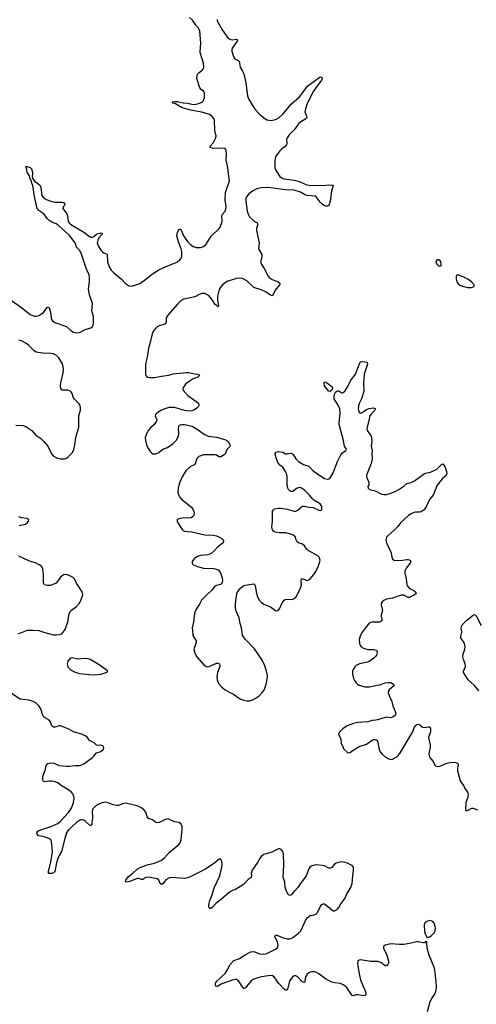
# Model space of a CAD drawing. Header units: inches. Extents: x 1552086 to 1694788, y 812325 to 917226.
# Tile 44 of 109: x 1595063 to 1601394, y 888429 to 902087. Entities that reach past the tile are written whole.
import ezdxf

# ---------------------------------------------------------------- set-up
doc = ezdxf.new("R2010")
doc.units = ezdxf.units.IN
doc.header["$MEASUREMENT"] = 0
for name, color, linetype in [('B5898', 7, 'Continuous'), ('B5899', 7, 'Continuous'), ('B5990', 7, 'Continuous'), ('B6808', 7, 'Continuous'), ('B6809', 7, 'Continuous')]:
    doc.layers.add(name, color=color, linetype=linetype)

msp = doc.modelspace()

# ---------------------------------------------------------------- linework, layer by layer
at = {"layer": 'B5898', "color": 6, "elevation": 900}
for points in [[(1598000, 890000), (1597970, 889983), (1597857, 889883), (1597789, 889831), (1597730, 889771), (1597710, 889758), (1597700, 889760), (1597688, 889768), (1597685, 889790), (1597688, 889830), (1597697, 889870), (1597730, 889950), (1597747, 890000)], [(1600000, 889022), (1599930, 889023), (1599790, 889045), (1599770, 889043), (1599751, 889030), (1599746, 888990), (1599773, 888827), (1599790, 888767), (1599829, 888669), (1599850, 888630), (1599861, 888590), (1599861, 888570), (1599847, 888550), (1599830, 888547), (1599750, 888561), (1599730, 888560), (1599690, 888547), (1599673, 888553), (1599609, 888650), (1599590, 888671), (1599550, 888701), (1599510, 888719), (1599430, 888728), (1599390, 888737), (1599304, 888784), (1599210, 888854), (1599170, 888874), (1599150, 888879), (1599110, 888879), (1599090, 888874), (1599070, 888865), (1599050, 888849), (1599025, 888810), (1599017, 888750), (1599010, 888734), (1598990, 888738), (1598970, 888751), (1598910, 888813), (1598890, 888824), (1598870, 888825), (1598850, 888815), (1598830, 888794), (1598810, 888761), (1598799, 888730), (1598783, 888657), (1598770, 888626), (1598750, 888626), (1598730, 888638), (1598656, 888716), (1598592, 888810), (1598570, 888824), (1598550, 888827), (1598510, 888825), (1598416, 888810), (1598350, 888794), (1598310, 888778), (1598270, 888749), (1598190, 888652), (1598173, 888647), (1598150, 888670), (1598096, 888756), (1598070, 888772), (1598050, 888773), (1598010, 888766), (1597865, 888715), (1597810, 888681), (1597790, 888677), (1597783, 888683), (1597779, 888690), (1597778, 888710), (1597784, 888730), (1597797, 888750), (1597910, 888856), (1597939, 888901), (1597979, 888981), (1598030, 889035), (1598110, 889065), (1598190, 889116), (1598270, 889156), (1598310, 889160), (1598390, 889131), (1598450, 889125), (1598490, 889134), (1598610, 889193), (1598631, 889210), (1598642, 889230), (1598645, 889250), (1598637, 889290), (1598602, 889370), (1598610, 889388), (1598630, 889387), (1598730, 889349), (1598770, 889339), (1598810, 889339), (1598850, 889357), (1598922, 889410), (1598959, 889450), (1598991, 889510), (1599026, 889594), (1599049, 889631), (1599090, 889659), (1599148, 889672), (1599181, 889690), (1599194, 889706), (1599233, 889787), (1599250, 889812), (1599270, 889824), (1599290, 889822), (1599410, 889727), (1599430, 889728), (1599470, 889749), (1599487, 889770), (1599516, 889824), (1599568, 889890), (1599602, 889970), (1599623, 890000)], [(1598871, 890000), (1598870, 889999), (1598832, 889948), (1598810, 889938), (1598788, 889950), (1598770, 889978), (1598762, 890000)]]:
    msp.add_lwpolyline(points, dxfattribs=at)
at = {"layer": 'B5899', "color": 6, "elevation": 900}
for points in [[(1594950, 898190), (1595090, 898094), (1595210, 897998), (1595270, 897975), (1595290, 897974), (1595330, 897984), (1595390, 898023), (1595450, 898100), (1595470, 898097), (1595489, 898030), (1595498, 897950), (1595505, 897930), (1595519, 897910), (1595550, 897889), (1595710, 897833), (1595770, 897778), (1595810, 897754), (1595850, 897745), (1595890, 897748), (1595970, 897788), (1596050, 897814), (1596070, 897830), (1596080, 897850), (1596085, 897875), (1596088, 897930), (1596084, 897970), (1596065, 898050), (1596071, 898150), (1596033, 898270), (1596018, 898350), (1596020, 898390), (1596033, 898450), (1596032, 898510), (1596024, 898550), (1595988, 898628), (1595916, 898850), (1595892, 898892), (1595850, 898930), (1595840, 898970), (1595820, 899010), (1595752, 899092), (1595598, 899238), (1595570, 899254), (1595510, 899277), (1595468, 899308), (1595446, 899330), (1595396, 899396), (1595330, 899442), (1595307, 899467), (1595270, 899635), (1595245, 899785), (1595230, 899821), (1595221, 899861), (1595210, 899878), (1595200, 899920), (1595166, 899974), (1595164, 900000)], [(1595233, 900000), (1595240, 899970), (1595241, 899950), (1595235, 899910), (1595239, 899890), (1595267, 899847), (1595316, 899816), (1595346, 899786), (1595361, 899741), (1595365, 899670), (1595371, 899650), (1595390, 899624), (1595430, 899593), (1595496, 899570), (1595550, 899557), (1595650, 899556), (1595672, 899550), (1595690, 899530), (1595683, 899510), (1595666, 899490), (1595662, 899470), (1595715, 899395), (1595725, 899365), (1595737, 899290), (1595747, 899270), (1595768, 899250), (1595950, 899140), (1596030, 899080), (1596050, 899070), (1596070, 899070), (1596090, 899080), (1596129, 899111), (1596150, 899121), (1596190, 899131), (1596208, 899128), (1596208, 899110), (1596161, 899059), (1596146, 899030), (1596139, 898990), (1596149, 898950), (1596189, 898890), (1596210, 898867), (1596230, 898853), (1596270, 898837), (1596276, 898830), (1596279, 898730), (1596310, 898650), (1596330, 898615), (1596370, 898576), (1596475, 898490), (1596530, 898426), (1596570, 898398), (1596590, 898392), (1596630, 898394), (1596730, 898430), (1596790, 898468), (1596890, 898552), (1596990, 898616), (1597101, 898670), (1597210, 898710), (1597250, 898730), (1597284, 898756), (1597301, 898779), (1597310, 898804), (1597311, 898870), (1597302, 898910), (1597266, 899006), (1597240, 899090), (1597250, 899135), (1597270, 899181), (1597290, 899181), (1597301, 899170), (1597335, 899090), (1597388, 899010), (1597430, 898969), (1597470, 898940), (1597510, 898925), (1597570, 898925), (1597610, 898942), (1597647, 898973), (1597716, 899084), (1597829, 899190), (1597842, 899210), (1597868, 899290), (1597866, 899370), (1597875, 899390), (1597910, 899430), (1597921, 899459), (1597924, 899496), (1597910, 899590), (1597916, 899690), (1597970, 899850), (1597956, 899950), (1597953, 900000)], [(1598613, 900000), (1598617, 899990), (1598670, 899913), (1598694, 899894), (1598730, 899879), (1598870, 899859), (1598942, 899842), (1599030, 899803), (1599090, 899789), (1599213, 899793), (1599271, 899789), (1599350, 899797), (1599411, 899790), (1599382, 899690), (1599372, 899588), (1599349, 899511), (1599330, 899499), (1599310, 899500), (1599290, 899506), (1599257, 899530), (1599230, 899555), (1599172, 899632), (1599161, 899641), (1599044, 899650), (1599010, 899664), (1598957, 899697), (1598870, 899723), (1598750, 899728), (1598510, 899758), (1598410, 899756), (1598350, 899740), (1598290, 899710), (1598239, 899670), (1598206, 899630), (1598199, 899610), (1598198, 899570), (1598219, 899430), (1598229, 899390), (1598250, 899354), (1598270, 899333), (1598312, 899292), (1598354, 899270), (1598366, 899250), (1598347, 899190), (1598345, 899165), (1598383, 898990), (1598376, 898910), (1598420, 898830), (1598420, 898790), (1598404, 898730), (1598414, 898690), (1598454, 898634), (1598506, 898530), (1598524, 898510), (1598562, 898482), (1598648, 898450), (1598675, 898430), (1598667, 898410), (1598606, 898334), (1598570, 898256), (1598550, 898262), (1598471, 898311), (1598410, 898340), (1598310, 898373), (1598210, 898464), (1598170, 898488), (1598150, 898497), (1598110, 898504), (1598070, 898497), (1597950, 898458), (1597910, 898439), (1597875, 898410), (1597843, 898370), (1597830, 898343), (1597804, 898250), (1597804, 898190), (1597818, 898122), (1597814, 898106), (1597790, 898122), (1597770, 898143), (1597735, 898195), (1597690, 898251), (1597669, 898270), (1597630, 898288), (1597588, 898288), (1597550, 898275), (1597490, 898245), (1597339, 898210), (1597303, 898190), (1597250, 898142), (1597118, 897990), (1597096, 897950), (1597092, 897890), (1597082, 897870), (1597062, 897858), (1596999, 897841), (1596970, 897826), (1596950, 897810), (1596916, 897770), (1596899, 897730), (1596868, 897590), (1596851, 897530), (1596832, 897408), (1596811, 897330), (1596805, 897290), (1596806, 897170), (1596812, 897150), (1596830, 897130), (1596870, 897122), (1596930, 897124), (1597030, 897144), (1597130, 897155), (1597190, 897174), (1597375, 897195), (1597410, 897193), (1597490, 897173), (1597528, 897168), (1597550, 897159), (1597557, 897150), (1597533, 897130), (1597470, 897106), (1597413, 897070), (1597364, 897030), (1597334, 896990), (1597327, 896970), (1597329, 896950), (1597342, 896930), (1597395, 896875), (1597542, 896770), (1597548, 896750), (1597540, 896720), (1597521, 896699), (1597486, 896674), (1597450, 896660), (1597410, 896655), (1597350, 896664), (1597210, 896708), (1597130, 896708), (1597090, 896696), (1597030, 896670), (1596963, 896630), (1596945, 896610), (1596942, 896590), (1596962, 896550), (1596963, 896530), (1596955, 896510), (1596919, 896461), (1596881, 896430), (1596848, 896392), (1596824, 896350), (1596803, 896290), (1596805, 896250), (1596821, 896190), (1596839, 896150), (1596870, 896099), (1596890, 896077), (1596910, 896066), (1596930, 896063), (1596950, 896066), (1596990, 896084), (1597049, 896130), (1597110, 896152), (1597190, 896207), (1597232, 896250), (1597263, 896310), (1597270, 896350), (1597267, 896413), (1597271, 896449), (1597290, 896466), (1597310, 896471), (1597350, 896470), (1597455, 896450), (1597539, 896399), (1597610, 896344), (1597676, 896310), (1597790, 896294), (1597906, 896266), (1597935, 896250), (1597957, 896230), (1597978, 896190), (1597981, 896170), (1597933, 896127), (1597918, 896070), (1597896, 896050), (1597850, 896025), (1597830, 896023), (1597790, 896046), (1597771, 896051), (1597733, 896053), (1597610, 896052), (1597549, 896030), (1597527, 896010), (1597516, 895990), (1597502, 895938), (1597490, 895919), (1597473, 895907), (1597430, 895890), (1597365, 895830), (1597315, 895745), (1597276, 895650), (1597259, 895590), (1597257, 895530), (1597268, 895490), (1597279, 895470), (1597311, 895430), (1597446, 895326), (1597470, 895290), (1597480, 895250), (1597476, 895210), (1597461, 895190), (1597442, 895178), (1597410, 895172), (1597350, 895175), (1597290, 895170), (1597260, 895160), (1597245, 895150), (1597244, 895130), (1597254, 895110), (1597315, 895015), (1597330, 895002), (1597350, 894993), (1597450, 894984), (1597630, 894942), (1597750, 894935), (1597790, 894926), (1597834, 894910), (1597867, 894890), (1597886, 894870), (1597891, 894850), (1597884, 894830), (1597810, 894773), (1597761, 894719), (1597718, 894682), (1597670, 894664), (1597570, 894653), (1597530, 894640), (1597480, 894610), (1597454, 894570), (1597452, 894550), (1597464, 894530), (1597530, 894501), (1597610, 894481), (1597754, 894474), (1597787, 894467), (1597814, 894454), (1597834, 894434), (1597849, 894409), (1597870, 894351), (1597876, 894310), (1597870, 894279), (1597858, 894262), (1597846, 894254), (1597790, 894240), (1597770, 894228), (1597730, 894179), (1597656, 894110), (1597586, 894034), (1597558, 893982), (1597509, 893911), (1597490, 893870), (1597481, 893819), (1597473, 893730), (1597456, 893650), (1597457, 893617), (1597464, 893544), (1597508, 893470), (1597508, 893450), (1597480, 893370), (1597478, 893350), (1597490, 893298), (1597519, 893250), (1597610, 893145), (1597650, 893115), (1597670, 893112), (1597690, 893116), (1597790, 893162), (1597810, 893163), (1597833, 893153), (1597839, 893130), (1597836, 893116), (1597804, 893030), (1597794, 892974), (1597799, 892930), (1597821, 892881), (1597865, 892830), (1597910, 892791), (1597975, 892755), (1598030, 892730), (1598070, 892697), (1598130, 892663), (1598170, 892648), (1598210, 892639), (1598250, 892641), (1598290, 892651), (1598330, 892671), (1598382, 892710), (1598427, 892753), (1598451, 892789), (1598482, 892870), (1598496, 892936), (1598499, 892990), (1598482, 893070), (1598463, 893123), (1598420, 893210), (1598320, 893360), (1598190, 893493), (1598165, 893525), (1598153, 893550), (1598138, 893650), (1598120, 893710), (1598104, 893790), (1598064, 893884), (1598054, 893930), (1598053, 893987), (1598068, 894092), (1598080, 894140), (1598121, 894199), (1598150, 894226), (1598170, 894237), (1598190, 894244), (1598310, 894261), (1598322, 894250), (1598330, 894234), (1598347, 894130), (1598361, 894081), (1598390, 894030), (1598410, 894009), (1598450, 893979), (1598541, 893941), (1598610, 893894), (1598630, 893889), (1598646, 893894), (1598670, 893922), (1598704, 893996), (1598730, 894033), (1598750, 894046), (1598770, 894049), (1598816, 894044), (1598850, 894048), (1598870, 894057), (1598890, 894076), (1598933, 894150), (1598956, 894204), (1598968, 894250), (1598965, 894310), (1598970, 894329), (1598990, 894332), (1599050, 894309), (1599070, 894315), (1599090, 894330), (1599143, 894390), (1599170, 894432), (1599208, 894510), (1599229, 894590), (1599215, 894630), (1599198, 894650), (1599065, 894725), (1599044, 894744), (1599010, 894791), (1598983, 894810), (1598931, 894831), (1598910, 894846), (1598897, 894870), (1598886, 894910), (1598870, 894931), (1598830, 894948), (1598752, 894970), (1598670, 894968), (1598610, 894979), (1598588, 894988), (1598566, 895010), (1598557, 895050), (1598570, 895130), (1598570, 895270), (1598580, 895290), (1598598, 895302), (1598647, 895313), (1598690, 895311), (1598770, 895298), (1598870, 895271), (1598890, 895271), (1598910, 895279), (1598970, 895329), (1598990, 895338), (1599010, 895340), (1599070, 895326), (1599130, 895322), (1599210, 895284), (1599230, 895278), (1599250, 895286), (1599254, 895306), (1599250, 895335), (1599227, 895370), (1599143, 895423), (1599122, 895442), (1599083, 895490), (1599010, 895561), (1598970, 895589), (1598950, 895596), (1598925, 895595), (1598910, 895588), (1598850, 895543), (1598824, 895544), (1598810, 895551), (1598792, 895570), (1598780, 895590), (1598771, 895630), (1598771, 895750), (1598764, 895790), (1598750, 895821), (1598710, 895878), (1598669, 895910), (1598644, 895944), (1598617, 896010), (1598604, 896070), (1598618, 896090), (1598650, 896097), (1598710, 896090), (1598750, 896064), (1598770, 896063), (1598810, 896076), (1598839, 896070), (1598855, 896055), (1598890, 895997), (1598930, 895961), (1598999, 895919), (1599074, 895894), (1599134, 895830), (1599250, 895747), (1599290, 895725), (1599330, 895712), (1599350, 895717), (1599370, 895732), (1599410, 895801), (1599470, 895960), (1599517, 896050), (1599540, 896080), (1599585, 896110), (1599594, 896130), (1599565, 896170), (1599548, 896270), (1599494, 896470), (1599491, 896491), (1599508, 896630), (1599500, 896690), (1599483, 896730), (1599425, 896830), (1599422, 896858), (1599427, 896893), (1599441, 896919), (1599470, 896940), (1599490, 896938), (1599530, 896911), (1599550, 896915), (1599570, 896936), (1599617, 897010), (1599650, 897077), (1599720, 897170), (1599785, 897335), (1599790, 897342), (1599810, 897344), (1599850, 897343), (1599870, 897337), (1599881, 897330), (1599887, 897310), (1599839, 897170), (1599832, 897050), (1599834, 896930), (1599803, 896830), (1599770, 896763), (1599759, 896730), (1599755, 896690), (1599759, 896670), (1599770, 896645), (1599790, 896631), (1599810, 896637), (1599870, 896678), (1599910, 896694), (1599970, 896701), (1599990, 896696), (1599996, 896690), (1599989, 896670), (1599940, 896620), (1599918, 896590), (1599897, 896490), (1599879, 896430), (1599877, 896410), (1599881, 896390), (1599935, 896310), (1599943, 896290), (1599944, 896230), (1599934, 896170), (1599952, 896110), (1599946, 896070), (1599951, 895989), (1599935, 895930), (1599873, 895770), (1599876, 895730), (1599904, 895670), (1599903, 895637), (1599891, 895610), (1599893, 895590), (1599910, 895573), (1599930, 895564), (1599993, 895553), (1600000, 895549)], [(1595010, 896461), (1595110, 896457), (1595150, 896444), (1595230, 896389), (1595286, 896326), (1595357, 896277), (1595398, 896238), (1595452, 896170), (1595505, 896065), (1595532, 896032), (1595585, 896005), (1595630, 895994), (1595685, 895995), (1595710, 896004), (1595730, 896018), (1595795, 896085), (1595815, 896125), (1595828, 896190), (1595839, 896290), (1595883, 896437), (1595883, 896590), (1595904, 896670), (1595907, 896710), (1595900, 896730), (1595881, 896761), (1595816, 896830), (1595805, 896850), (1595790, 896904), (1595770, 896930), (1595730, 896950), (1595650, 896950), (1595634, 896970), (1595629, 897009), (1595631, 897050), (1595665, 897190), (1595668, 897230), (1595664, 897270), (1595650, 897322), (1595600, 897400), (1595571, 897430), (1595530, 897453), (1595490, 897458), (1595381, 897461), (1595290, 897477), (1595257, 897497), (1595190, 897569), (1595162, 897590), (1595090, 897632), (1595050, 897640)], [(1595055, 895070), (1595142, 895090), (1595168, 895110), (1595183, 895130), (1595188, 895150), (1595166, 895166), (1595090, 895179), (1595050, 895192)], [(1595047, 893573), (1595079, 893581), (1595170, 893618), (1595250, 893620), (1595330, 893614), (1595410, 893586), (1595530, 893555), (1595574, 893554), (1595621, 893559), (1595650, 893575), (1595693, 893630), (1595737, 893750), (1595746, 893830), (1595763, 893877), (1595782, 893898), (1595850, 893949), (1595888, 893990), (1595912, 894030), (1595936, 894110), (1595929, 894150), (1595851, 894270), (1595823, 894330), (1595803, 894350), (1595769, 894370), (1595710, 894392), (1595670, 894388), (1595630, 894356), (1595588, 894292), (1595568, 894272), (1595490, 894239), (1595450, 894239), (1595424, 894244), (1595409, 894250), (1595395, 894275), (1595391, 894310), (1595395, 894390), (1595384, 894464), (1595370, 894497), (1595341, 894521), (1595290, 894547), (1595190, 894582), (1595050, 894644)], [(1600000, 893730), (1599950, 893730), (1599930, 893726), (1599910, 893714), (1599851, 893649), (1599810, 893593), (1599788, 893550), (1599771, 893491), (1599775, 893430), (1599782, 893410), (1599796, 893390), (1599831, 893371), (1599890, 893351), (1599970, 893350), (1600000, 893341)], [(1600000, 893260), (1599975, 893230), (1599910, 893186), (1599884, 893176), (1599775, 893150), (1599730, 893127), (1599710, 893110), (1599685, 893075), (1599677, 893050), (1599676, 893010), (1599691, 892950), (1599710, 892910), (1599726, 892890), (1599749, 892869), (1599770, 892858), (1599850, 892833), (1599910, 892831), (1600000, 892850)], [(1597747, 890000), (1597766, 890054), (1597838, 890210), (1597867, 890330), (1597871, 890371), (1597867, 890407), (1597850, 890443), (1597830, 890441), (1597770, 890390), (1597637, 890303), (1597410, 890190), (1597370, 890178), (1597344, 890176), (1597170, 890186), (1597130, 890181), (1597090, 890157), (1597050, 890103), (1597030, 890093), (1597010, 890103), (1596990, 890150), (1596971, 890171), (1596847, 890193), (1596810, 890189), (1596770, 890159), (1596750, 890160), (1596716, 890176), (1596690, 890175), (1596590, 890133), (1596550, 890125), (1596530, 890129), (1596533, 890150), (1596570, 890203), (1596633, 890247), (1596690, 890303), (1596732, 890328), (1596830, 890362), (1596934, 890386), (1597030, 890429), (1597070, 890459), (1597142, 890538), (1597270, 890644), (1597288, 890670), (1597301, 890710), (1597317, 890863), (1597315, 890895), (1597300, 890930), (1597272, 890950), (1597210, 890962), (1597130, 890999), (1597110, 891000), (1597070, 890990), (1597021, 890959), (1596991, 890949), (1596970, 890948), (1596950, 890953), (1596906, 890986), (1596848, 891008), (1596831, 891031), (1596810, 891094), (1596790, 891122), (1596750, 891155), (1596690, 891183), (1596530, 891219), (1596490, 891211), (1596435, 891185), (1596410, 891185), (1596358, 891198), (1596290, 891226), (1596250, 891231), (1596190, 891218), (1596150, 891202), (1596108, 891172), (1596079, 891141), (1596066, 891110), (1596070, 891010), (1596065, 890955), (1596061, 890930), (1596050, 890910), (1596030, 890914), (1595971, 890970), (1595950, 890983), (1595930, 890989), (1595910, 890988), (1595890, 890979), (1595851, 890950), (1595741, 890850), (1595714, 890810), (1595687, 890730), (1595641, 890550), (1595608, 890492), (1595590, 890450), (1595573, 890390), (1595552, 890270), (1595530, 890252), (1595510, 890245), (1595466, 890246), (1595462, 890250), (1595460, 890270), (1595494, 890406), (1595516, 890544), (1595504, 890690), (1595493, 890713), (1595468, 890728), (1595390, 890755), (1595325, 890765), (1595303, 890790), (1595302, 890810), (1595315, 890830), (1595330, 890839), (1595510, 890902), (1595590, 890939), (1595630, 890968), (1595738, 891090), (1595782, 891150), (1595811, 891230), (1595819, 891290), (1595810, 891330), (1595800, 891350), (1595776, 891376), (1595731, 891411), (1595641, 891461), (1595590, 891502), (1595555, 891515), (1595510, 891523), (1595470, 891523), (1595410, 891515), (1595390, 891526), (1595383, 891550), (1595385, 891590), (1595419, 891690), (1595430, 891743), (1595452, 891770), (1595490, 891781), (1595534, 891774), (1595610, 891741), (1595710, 891731), (1595750, 891731), (1595830, 891743), (1595890, 891741), (1595910, 891745), (1595950, 891764), (1596070, 891851), (1596092, 891870), (1596130, 891917), (1596190, 891934), (1596224, 891970), (1596229, 891990), (1596219, 892010), (1596190, 892026), (1596150, 892021), (1596130, 892026), (1596094, 892054), (1596031, 892090), (1596002, 892130), (1595970, 892154), (1595932, 892172), (1595810, 892209), (1595744, 892244), (1595630, 892292), (1595610, 892292), (1595550, 892273), (1595530, 892273), (1595510, 892294), (1595488, 892348), (1595471, 892370), (1595407, 892407), (1595387, 892427), (1595355, 892530), (1595328, 892570), (1595290, 892605), (1595249, 892629), (1595190, 892649), (1595070, 892661), (1594950, 892739)], [(1600000, 892371), (1599950, 892364), (1599890, 892349), (1599750, 892336), (1599690, 892323), (1599603, 892290), (1599544, 892250), (1599499, 892210), (1599486, 892190), (1599485, 892170), (1599515, 892110), (1599522, 892050), (1599546, 891990), (1599559, 891970), (1599610, 891922), (1599630, 891917), (1599650, 891925), (1599686, 891954), (1599770, 892007), (1599870, 892037), (1599950, 892094), (1599970, 892102), (1599990, 892103), (1600000, 892100)], [(1598762, 890000), (1598758, 890010), (1598746, 890050), (1598741, 890130), (1598717, 890190), (1598726, 890366), (1598719, 890510), (1598714, 890534), (1598710, 890550), (1598690, 890578), (1598670, 890587), (1598650, 890584), (1598561, 890539), (1598450, 890505), (1598417, 890483), (1598398, 890462), (1598362, 890398), (1598287, 890290), (1598273, 890250), (1598277, 890210), (1598272, 890188), (1598230, 890159), (1598167, 890093), (1598056, 890024), (1598010, 890006), (1598000, 890000)], [(1599623, 890000), (1599656, 890050), (1599673, 890107), (1599680, 890210), (1599692, 890292), (1599690, 890330), (1599676, 890350), (1599661, 890361), (1599610, 890386), (1599577, 890397), (1599530, 890405), (1599483, 890397), (1599450, 890386), (1599430, 890373), (1599390, 890326), (1599370, 890316), (1599350, 890319), (1599290, 890352), (1599257, 890357), (1599170, 890363), (1599130, 890356), (1599110, 890347), (1599088, 890330), (1599071, 890310), (1599034, 890210), (1599000, 890160), (1598950, 890100), (1598921, 890050), (1598871, 890000)]]:
    msp.add_lwpolyline(points, dxfattribs=at)
for points in [[(1599370, 896929), (1599350, 896935), (1599290, 897005), (1599283, 897050), (1599290, 897064), (1599310, 897057), (1599350, 897032), (1599394, 896994), (1599399, 896970), (1599393, 896950)], [(1595790, 893234), (1595770, 893231), (1595757, 893223), (1595729, 893190), (1595719, 893150), (1595729, 893109), (1595767, 893070), (1595830, 893036), (1595890, 893020), (1596030, 893002), (1596110, 892999), (1596190, 893007), (1596261, 893030), (1596284, 893050), (1596264, 893070), (1596150, 893148), (1596042, 893210), (1596010, 893221), (1595970, 893225), (1595870, 893215)]]:
    msp.add_lwpolyline(points, close=True, dxfattribs=at)
at = {"layer": 'B5990', "color": 6, "elevation": 900}
for points in [[(1597953, 900000), (1597951, 900031), (1597924, 900144), (1597929, 900230), (1597925, 900270), (1597910, 900299), (1597810, 900306), (1597750, 900301), (1597715, 900310), (1597699, 900330), (1597750, 900383), (1597779, 900441), (1597787, 900470), (1597770, 900550), (1597766, 900690), (1597756, 900716), (1597730, 900745), (1597693, 900770), (1597590, 900806), (1597430, 900830), (1597305, 900870), (1597221, 900921), (1597190, 900930), (1597177, 900950), (1597210, 900953), (1597249, 900951), (1597330, 900932), (1597390, 900929), (1597450, 900914), (1597490, 900911), (1597530, 900918), (1597570, 900932), (1597596, 900950), (1597618, 900982), (1597624, 901010), (1597626, 901070), (1597615, 901090), (1597578, 901118), (1597561, 901141), (1597520, 901270), (1597522, 901310), (1597530, 901330), (1597549, 901351), (1597597, 901390), (1597612, 901410), (1597618, 901430), (1597610, 901483), (1597567, 901630), (1597574, 901766), (1597560, 901930), (1597540, 901970), (1597506, 902010), (1597459, 902079), (1597417, 902117)], [(1597801, 902090), (1597803, 902070), (1597870, 901947), (1597950, 901837), (1597970, 901821), (1597992, 901812), (1598010, 901810), (1598070, 901817), (1598084, 901810), (1598078, 901790), (1598008, 901690), (1598002, 901670), (1598004, 901650), (1598021, 901590), (1598030, 901566), (1598045, 901545), (1598104, 901510), (1598112, 901490), (1598115, 901450), (1598121, 901430), (1598154, 901374), (1598170, 901334), (1598197, 901210), (1598223, 901030), (1598234, 900990), (1598325, 900845), (1598390, 900777), (1598442, 900730), (1598490, 900700), (1598550, 900690), (1598610, 900703), (1598655, 900725), (1598710, 900775), (1598830, 900922), (1598942, 901018), (1599060, 901170), (1599210, 901283), (1599230, 901296), (1599251, 901291), (1599256, 901270), (1599249, 901250), (1599131, 901089), (1599045, 900910), (1599025, 900850), (1599018, 900810), (1599024, 900784), (1599040, 900750), (1599043, 900730), (1599039, 900721), (1599030, 900710), (1598956, 900664), (1598930, 900642), (1598874, 900566), (1598800, 900490), (1598771, 900450), (1598763, 900430), (1598765, 900370), (1598760, 900350), (1598745, 900330), (1598691, 900289), (1598670, 900267), (1598626, 900214), (1598610, 900185), (1598599, 900130), (1598602, 900030), (1598613, 900000)], [(1595164, 900000), (1595163, 900010), (1595149, 900050), (1595167, 900053), (1595210, 900036), (1595230, 900014), (1595233, 900000)]]:
    msp.add_lwpolyline(points, dxfattribs=at)
at = {"layer": 'B6808', "color": 6, "elevation": 900}
msp.add_lwpolyline([(1600750, 889591), (1600716, 889584), (1600690, 889570), (1600676, 889550), (1600672, 889530), (1600678, 889438), (1600690, 889398), (1600710, 889362), (1600730, 889359), (1600750, 889366), (1600770, 889377), (1600810, 889419), (1600823, 889450), (1600828, 889490), (1600826, 889510), (1600810, 889553), (1600790, 889576), (1600770, 889587)], close=True, dxfattribs=at)
msp.add_lwpolyline([(1600717, 888330), (1600756, 888470), (1600776, 888510), (1600818, 888570), (1600834, 888610), (1600843, 888650), (1600844, 888690), (1600829, 888830), (1600813, 888930), (1600739, 889110), (1600714, 889210), (1600710, 889298), (1600690, 889302), (1600676, 889284), (1600658, 889282), (1600590, 889297), (1600570, 889296), (1600468, 889272), (1600390, 889260), (1600330, 889257), (1600210, 889268), (1600129, 889250), (1600109, 889230), (1600109, 889210), (1600153, 889113), (1600179, 889010), (1600174, 888990), (1600150, 888962), (1600130, 888962), (1600070, 889007), (1600030, 889022), (1600000, 889022)], dxfattribs=at)
at = {"layer": 'B6809', "color": 6, "elevation": 1000}
for points in [[(1600870, 898757), (1600850, 898754), (1600831, 898730), (1600837, 898710), (1600851, 898690), (1600870, 898675), (1600890, 898667), (1600905, 898675), (1600909, 898690), (1600904, 898730), (1600889, 898750)], [(1601130, 898547), (1601113, 898530), (1601114, 898490), (1601124, 898450), (1601144, 898424), (1601166, 898406), (1601205, 898390), (1601270, 898374), (1601327, 898373), (1601350, 898381), (1601364, 898390), (1601364, 898410), (1601328, 898450), (1601276, 898490), (1601230, 898513), (1601150, 898544)]]:
    msp.add_lwpolyline(points, close=True, dxfattribs=at)
at = {"layer": 'B6809', "color": 6, "elevation": 900}
for points in [[(1600000, 895549), (1600071, 895511), (1600110, 895499), (1600150, 895502), (1600210, 895518), (1600270, 895541), (1600322, 895570), (1600390, 895618), (1600430, 895654), (1600490, 895669), (1600539, 895690), (1600675, 895790), (1600690, 895797), (1600758, 895810), (1600848, 895852), (1600910, 895919), (1600930, 895927), (1600959, 895890), (1600982, 895822), (1600985, 895790), (1600970, 895762), (1600922, 895718), (1600851, 895629), (1600797, 895490), (1600747, 895433), (1600701, 895330), (1600669, 895290), (1600630, 895260), (1600610, 895254), (1600550, 895255), (1600530, 895251), (1600490, 895233), (1600454, 895210), (1600343, 895110), (1600304, 895056), (1600256, 895004), (1600170, 894934), (1600151, 894910), (1600144, 894890), (1600141, 894870), (1600148, 894830), (1600212, 894690), (1600221, 894630), (1600230, 894606), (1600256, 894590), (1600305, 894585), (1600370, 894589), (1600430, 894601), (1600450, 894600), (1600472, 894590), (1600486, 894570), (1600479, 894550), (1600422, 894478), (1600407, 894453), (1600402, 894430), (1600404, 894410), (1600423, 894330), (1600433, 894250), (1600441, 894230), (1600470, 894198), (1600526, 894170), (1600552, 894150), (1600559, 894130), (1600536, 894110), (1600470, 894072), (1600450, 894071), (1600390, 894105), (1600350, 894106), (1600230, 894064), (1600150, 894048), (1600113, 894030), (1600090, 894010), (1600077, 893990), (1600073, 893970), (1600092, 893890), (1600074, 893830), (1600075, 893810), (1600085, 893770), (1600083, 893750), (1600070, 893738), (1600051, 893729), (1600000, 893730)], [(1601430, 892779), (1601370, 892850), (1601283, 892930), (1601217, 893030), (1601217, 893050), (1601245, 893115), (1601241, 893150), (1601218, 893210), (1601209, 893250), (1601214, 893290), (1601236, 893350), (1601240, 893390), (1601227, 893450), (1601179, 893510), (1601178, 893530), (1601191, 893569), (1601192, 893590), (1601183, 893650), (1601187, 893670), (1601203, 893697), (1601262, 893758), (1601350, 893826), (1601370, 893835), (1601378, 893830), (1601390, 893819), (1601463, 893683)], [(1600000, 893341), (1600010, 893338), (1600020, 893330), (1600021, 893310), (1600008, 893270), (1600000, 893260)], [(1600000, 892850), (1600050, 892861), (1600130, 892888), (1600172, 892892), (1600210, 892892), (1600247, 892870), (1600255, 892850), (1600185, 892790), (1600174, 892770), (1600174, 892750), (1600194, 892690), (1600224, 892630), (1600237, 892570), (1600278, 892470), (1600276, 892450), (1600255, 892426), (1600230, 892410), (1600210, 892403), (1600150, 892410), (1600130, 892408), (1600026, 892374), (1600000, 892371)], [(1600000, 892100), (1600010, 892097), (1600022, 892082), (1600046, 891966), (1600063, 891930), (1600090, 891897), (1600130, 891863), (1600170, 891837), (1600206, 891826), (1600230, 891830), (1600290, 891862), (1600310, 891879), (1600335, 891910), (1600491, 892170), (1600512, 892210), (1600534, 892270), (1600558, 892302), (1600570, 892312), (1600590, 892313), (1600610, 892304), (1600650, 892274), (1600670, 892269), (1600730, 892279), (1600750, 892276), (1600761, 892250), (1600760, 892210), (1600733, 892130), (1600756, 892030), (1600756, 891990), (1600737, 891910), (1600742, 891870), (1600750, 891851), (1600790, 891804), (1600822, 891742), (1600850, 891729), (1600890, 891731), (1600987, 891773), (1601030, 891782), (1601090, 891787), (1601110, 891784), (1601136, 891770), (1601144, 891750), (1601135, 891710), (1601134, 891670), (1601171, 891531), (1601184, 891504), (1601219, 891459), (1601231, 891430), (1601271, 891370), (1601280, 891350), (1601277, 891303), (1601249, 891230), (1601243, 891130), (1601250, 891118), (1601270, 891117), (1601330, 891148), (1601350, 891151), (1601409, 891129)]]:
    msp.add_lwpolyline(points, dxfattribs=at)

doc.saveas('drawing.dxf')
